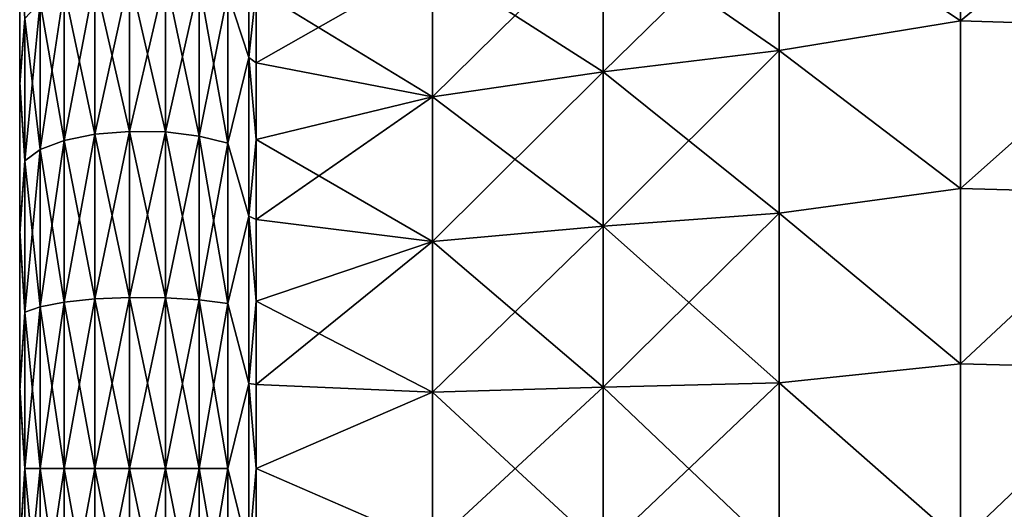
# Model space of a CAD drawing. Header units: millimetres. Extents: x -139 to 139, y -32 to 1264.
# Tile 141 of 256: x -57 to -42.78, y 654.41 to 661.49. Entities that reach past the tile are written whole.
import ezdxf

# ---------------------------------------------------------------- set-up
doc = ezdxf.new("R2010")
doc.units = ezdxf.units.MM
doc.header["$LTSCALE"] = 26.699852
for name, color, linetype in [('297', 7, 'CONTINUOUS'), ('298', 7, 'CONTINUOUS'), ('299', 7, 'CONTINUOUS'), ('300', 7, 'CONTINUOUS'), ('301', 7, 'CONTINUOUS'), ('302', 7, 'CONTINUOUS'), ('303', 7, 'CONTINUOUS')]:
    doc.layers.add(name, color=color, linetype=linetype)

msp = doc.modelspace()

# ---------------------------------------------------------------- linework, layer by layer
at = {"layer": '297', "color": 7, "linetype": 'CONTINUOUS'}
for points in [[(-57, 662.538, -14.471), (-57, 660.583, -15.684), (-57, 662.525, 5.481), (-57, 662.538, -14.471)], [(-57, 662.525, 5.481), (-57, 660.583, -15.684), (-57, 660.553, 6.699), (-57, 662.525, 5.481)], [(-57, 660.583, -15.684), (-57, 658.44, -16.517), (-57, 660.553, 6.699), (-57, 660.583, -15.684)], [(-57, 660.553, 6.699), (-57, 658.44, -16.517), (-57, 658.395, 7.53), (-57, 660.553, 6.699)], [(-57, 658.44, -16.517), (-57, 656.178, -16.944), (-57, 658.395, 7.53), (-57, 658.44, -16.517)], [(-57, 658.395, 7.53), (-57, 656.178, -16.944), (-57, 656.125, 7.949), (-57, 658.395, 7.53)], [(-57, 656.178, -16.944), (-57, 653.875, -16.949), (-57, 656.125, 7.949), (-57, 656.178, -16.944)], [(-57, 656.125, 7.949), (-57, 653.875, -16.949), (-57, 653.822, 7.944), (-57, 656.125, 7.949)]]:
    msp.add_3dface(points, dxfattribs=at)
at = {"layer": '298', "color": 7, "linetype": 'CONTINUOUS'}
for points in [[(-43.407, 663.711, 8.264), (-46.028, 663.226, 8.091), (-43.407, 661.47, 9.534), (-43.407, 663.711, 8.264)], [(-43.407, 663.711, 8.264), (-43.407, 661.47, 9.534), (-40.773, 663.63, 8.294), (-43.407, 663.711, 8.264)], [(-40.773, 663.63, 8.294), (-43.407, 661.47, 9.534), (-40.773, 661.39, 9.547), (-40.773, 663.63, 8.294)], [(-48.569, 662.807, 7.45), (-48.569, 660.734, 8.572), (-46.028, 663.226, 8.091), (-48.569, 662.807, 7.45)], [(-46.028, 663.226, 8.091), (-48.569, 660.734, 8.572), (-46.028, 661.041, 9.273), (-46.028, 663.226, 8.091)], [(-46.028, 663.226, 8.091), (-46.028, 661.041, 9.273), (-43.407, 661.47, 9.534), (-46.028, 663.226, 8.091)], [(-51.036, 662.313, 6.693), (-51.036, 660.371, 7.744), (-48.569, 662.807, 7.45), (-51.036, 662.313, 6.693)], [(-48.569, 662.807, 7.45), (-51.036, 660.371, 7.744), (-48.569, 660.734, 8.572), (-48.569, 662.807, 7.45)], [(-51.036, 660.371, 7.744), (-51.036, 662.313, 6.693), (-53.586, 660.866, 7.28), (-51.036, 660.371, 7.744)], [(-53.586, 660.866, 7.28), (-51.036, 662.313, 6.693), (-53.586, 661.928, 6.689), (-53.586, 660.866, 7.28)], [(-43.407, 661.47, 9.534), (-46.028, 661.041, 9.273), (-43.407, 659.049, 10.413), (-43.407, 661.47, 9.534)], [(-43.407, 661.47, 9.534), (-43.407, 659.049, 10.413), (-40.773, 661.39, 9.547), (-43.407, 661.47, 9.534)], [(-40.773, 661.39, 9.547), (-43.407, 659.049, 10.413), (-40.773, 658.974, 10.412), (-40.773, 661.39, 9.547)], [(-48.569, 660.734, 8.572), (-48.569, 658.504, 9.338), (-46.028, 661.041, 9.273), (-48.569, 660.734, 8.572)], [(-46.028, 661.041, 9.273), (-48.569, 658.504, 9.338), (-46.028, 658.692, 10.08), (-46.028, 661.041, 9.273)], [(-46.028, 661.041, 9.273), (-46.028, 658.692, 10.08), (-43.407, 659.049, 10.413), (-46.028, 661.041, 9.273)], [(-53.586, 659.754, 7.771), (-51.036, 660.371, 7.744), (-53.586, 660.866, 7.28), (-53.586, 659.754, 7.771)], [(-51.036, 660.371, 7.744), (-51.036, 658.282, 8.461), (-48.569, 660.734, 8.572), (-51.036, 660.371, 7.744)], [(-48.569, 660.734, 8.572), (-51.036, 658.282, 8.461), (-48.569, 658.504, 9.338), (-48.569, 660.734, 8.572)], [(-51.036, 658.282, 8.461), (-51.036, 660.371, 7.744), (-53.586, 658.602, 8.158), (-51.036, 658.282, 8.461)], [(-53.586, 658.602, 8.158), (-51.036, 660.371, 7.744), (-53.586, 659.754, 7.771), (-53.586, 658.602, 8.158)], [(-43.407, 659.049, 10.413), (-46.028, 658.692, 10.08), (-43.407, 656.515, 10.879), (-43.407, 659.049, 10.413)], [(-43.407, 659.049, 10.413), (-43.407, 656.515, 10.879), (-40.773, 658.974, 10.412), (-43.407, 659.049, 10.413)], [(-40.773, 658.974, 10.412), (-43.407, 656.515, 10.879), (-40.773, 656.448, 10.864), (-40.773, 658.974, 10.412)], [(-53.586, 657.418, 8.436), (-51.036, 658.282, 8.461), (-53.586, 658.602, 8.158), (-53.586, 657.418, 8.436)], [(-48.569, 658.504, 9.338), (-48.569, 656.179, 9.726), (-46.028, 658.692, 10.08), (-48.569, 658.504, 9.338)], [(-46.028, 658.692, 10.08), (-48.569, 656.179, 9.726), (-46.028, 656.242, 10.488), (-46.028, 658.692, 10.08)], [(-46.028, 658.692, 10.08), (-46.028, 656.242, 10.488), (-43.407, 656.515, 10.879), (-46.028, 658.692, 10.08)], [(-51.036, 658.282, 8.461), (-51.036, 656.104, 8.824), (-48.569, 658.504, 9.338), (-51.036, 658.282, 8.461)], [(-48.569, 658.504, 9.338), (-51.036, 656.104, 8.824), (-48.569, 656.179, 9.726), (-48.569, 658.504, 9.338)], [(-51.036, 656.104, 8.824), (-51.036, 658.282, 8.461), (-53.586, 656.214, 8.604), (-51.036, 656.104, 8.824)], [(-53.586, 656.214, 8.604), (-51.036, 658.282, 8.461), (-53.586, 657.418, 8.436), (-53.586, 656.214, 8.604)], [(-43.407, 656.515, 10.879), (-46.028, 656.242, 10.488), (-43.407, 653.939, 10.917), (-43.407, 656.515, 10.879)], [(-43.407, 656.515, 10.879), (-43.407, 653.939, 10.917), (-40.773, 656.448, 10.864), (-43.407, 656.515, 10.879)], [(-40.773, 656.448, 10.864), (-43.407, 653.939, 10.917), (-40.773, 653.882, 10.892), (-40.773, 656.448, 10.864)], [(-53.586, 655, 8.66), (-51.036, 656.104, 8.824), (-53.586, 656.214, 8.604), (-53.586, 655, 8.66)], [(-51.036, 656.104, 8.824), (-51.036, 653.896, 8.824), (-48.569, 656.179, 9.726), (-51.036, 656.104, 8.824)], [(-48.569, 656.179, 9.726), (-51.036, 653.896, 8.824), (-48.569, 653.821, 9.726), (-48.569, 656.179, 9.726)], [(-48.569, 656.179, 9.726), (-48.569, 653.821, 9.726), (-46.028, 656.242, 10.488), (-48.569, 656.179, 9.726)], [(-46.028, 656.242, 10.488), (-48.569, 653.821, 9.726), (-46.028, 653.758, 10.488), (-46.028, 656.242, 10.488)], [(-46.028, 656.242, 10.488), (-46.028, 653.758, 10.488), (-43.407, 653.939, 10.917), (-46.028, 656.242, 10.488)], [(-51.036, 653.896, 8.824), (-51.036, 656.104, 8.824), (-53.586, 655, 8.66), (-51.036, 653.896, 8.824)], [(-53.586, 653.786, 8.604), (-51.036, 653.896, 8.824), (-53.586, 655, 8.66), (-53.586, 653.786, 8.604)]]:
    msp.add_3dface(points, dxfattribs=at)
at = {"layer": '299', "color": 7, "linetype": 'CONTINUOUS'}
for points in [[(-43.407, 663.711, -17.264), (-43.407, 661.47, -18.534), (-46.028, 663.226, -17.091), (-43.407, 663.711, -17.264)], [(-43.407, 663.711, -17.264), (-40.773, 663.63, -17.294), (-43.407, 661.47, -18.534), (-43.407, 663.711, -17.264)], [(-40.773, 663.63, -17.294), (-40.773, 661.39, -18.547), (-43.407, 661.47, -18.534), (-40.773, 663.63, -17.294)], [(-46.028, 663.226, -17.091), (-46.028, 661.041, -18.273), (-48.569, 662.807, -16.45), (-46.028, 663.226, -17.091)], [(-46.028, 663.226, -17.091), (-43.407, 661.47, -18.534), (-46.028, 661.041, -18.273), (-46.028, 663.226, -17.091)], [(-48.569, 660.734, -17.572), (-51.036, 662.313, -15.693), (-48.569, 662.807, -16.45), (-48.569, 660.734, -17.572)], [(-46.028, 661.041, -18.273), (-48.569, 660.734, -17.572), (-48.569, 662.807, -16.45), (-46.028, 661.041, -18.273)], [(-51.036, 660.371, -16.744), (-53.586, 661.928, -15.689), (-51.036, 662.313, -15.693), (-51.036, 660.371, -16.744)], [(-51.036, 660.371, -16.744), (-51.036, 662.313, -15.693), (-48.569, 660.734, -17.572), (-51.036, 660.371, -16.744)], [(-53.586, 660.866, -16.28), (-53.586, 661.928, -15.689), (-51.036, 660.371, -16.744), (-53.586, 660.866, -16.28)], [(-43.407, 661.47, -18.534), (-43.407, 659.049, -19.413), (-46.028, 661.041, -18.273), (-43.407, 661.47, -18.534)], [(-43.407, 661.47, -18.534), (-40.773, 661.39, -18.547), (-43.407, 659.049, -19.413), (-43.407, 661.47, -18.534)], [(-40.773, 661.39, -18.547), (-40.773, 658.974, -19.412), (-43.407, 659.049, -19.413), (-40.773, 661.39, -18.547)], [(-46.028, 661.041, -18.273), (-46.028, 658.692, -19.08), (-48.569, 660.734, -17.572), (-46.028, 661.041, -18.273)], [(-46.028, 661.041, -18.273), (-43.407, 659.049, -19.413), (-46.028, 658.692, -19.08), (-46.028, 661.041, -18.273)], [(-53.586, 659.754, -16.771), (-53.586, 660.866, -16.28), (-51.036, 660.371, -16.744), (-53.586, 659.754, -16.771)], [(-48.569, 658.504, -18.338), (-51.036, 660.371, -16.744), (-48.569, 660.734, -17.572), (-48.569, 658.504, -18.338)], [(-46.028, 658.692, -19.08), (-48.569, 658.504, -18.338), (-48.569, 660.734, -17.572), (-46.028, 658.692, -19.08)], [(-51.036, 658.282, -17.461), (-53.586, 659.754, -16.771), (-51.036, 660.371, -16.744), (-51.036, 658.282, -17.461)], [(-51.036, 658.282, -17.461), (-51.036, 660.371, -16.744), (-48.569, 658.504, -18.338), (-51.036, 658.282, -17.461)], [(-53.586, 658.601, -17.158), (-53.586, 659.754, -16.771), (-51.036, 658.282, -17.461), (-53.586, 658.601, -17.158)], [(-43.407, 659.049, -19.413), (-43.407, 656.515, -19.879), (-46.028, 658.692, -19.08), (-43.407, 659.049, -19.413)], [(-43.407, 659.049, -19.413), (-40.773, 658.974, -19.412), (-43.407, 656.515, -19.879), (-43.407, 659.049, -19.413)], [(-40.773, 658.974, -19.412), (-40.773, 656.448, -19.864), (-43.407, 656.515, -19.879), (-40.773, 658.974, -19.412)], [(-53.586, 657.418, -17.436), (-53.586, 658.601, -17.158), (-51.036, 658.282, -17.461), (-53.586, 657.418, -17.436)], [(-46.028, 658.692, -19.08), (-46.028, 656.242, -19.488), (-48.569, 658.504, -18.338), (-46.028, 658.692, -19.08)], [(-46.028, 658.692, -19.08), (-43.407, 656.515, -19.879), (-46.028, 656.242, -19.488), (-46.028, 658.692, -19.08)], [(-48.569, 656.179, -18.726), (-51.036, 658.282, -17.461), (-48.569, 658.504, -18.338), (-48.569, 656.179, -18.726)], [(-46.028, 656.242, -19.488), (-48.569, 656.179, -18.726), (-48.569, 658.504, -18.338), (-46.028, 656.242, -19.488)], [(-51.036, 656.104, -17.824), (-53.586, 657.418, -17.436), (-51.036, 658.282, -17.461), (-51.036, 656.104, -17.824)], [(-51.036, 656.104, -17.824), (-51.036, 658.282, -17.461), (-48.569, 656.179, -18.726), (-51.036, 656.104, -17.824)], [(-53.586, 656.214, -17.604), (-53.586, 657.418, -17.436), (-51.036, 656.104, -17.824), (-53.586, 656.214, -17.604)], [(-43.407, 656.515, -19.879), (-43.407, 653.939, -19.917), (-46.028, 656.242, -19.488), (-43.407, 656.515, -19.879)], [(-43.407, 656.515, -19.879), (-40.773, 656.448, -19.864), (-43.407, 653.939, -19.917), (-43.407, 656.515, -19.879)], [(-40.773, 656.448, -19.864), (-40.773, 653.882, -19.892), (-43.407, 653.939, -19.917), (-40.773, 656.448, -19.864)], [(-53.586, 655, -17.66), (-53.586, 656.214, -17.604), (-51.036, 656.104, -17.824), (-53.586, 655, -17.66)], [(-48.569, 653.821, -18.726), (-51.036, 656.104, -17.824), (-48.569, 656.179, -18.726), (-48.569, 653.821, -18.726)], [(-46.028, 656.242, -19.488), (-46.028, 653.758, -19.488), (-48.569, 656.179, -18.726), (-46.028, 656.242, -19.488)], [(-46.028, 653.758, -19.488), (-48.569, 653.821, -18.726), (-48.569, 656.179, -18.726), (-46.028, 653.758, -19.488)], [(-46.028, 656.242, -19.488), (-43.407, 653.939, -19.917), (-46.028, 653.758, -19.488), (-46.028, 656.242, -19.488)], [(-51.036, 653.896, -17.824), (-53.586, 655, -17.66), (-51.036, 656.104, -17.824), (-51.036, 653.896, -17.824)], [(-51.036, 653.896, -17.824), (-51.036, 656.104, -17.824), (-48.569, 653.821, -18.726), (-51.036, 653.896, -17.824)], [(-53.586, 653.786, -17.604), (-53.586, 655, -17.66), (-51.036, 653.896, -17.824), (-53.586, 653.786, -17.604)]]:
    msp.add_3dface(points, dxfattribs=at)
at = {"layer": '300', "color": 7, "linetype": 'CONTINUOUS'}
for points in [[(-53.689, 663.034, -15.139), (-53.586, 661.928, -15.689), (-53.689, 660.942, -16.434), (-53.689, 663.034, -15.139)], [(-53.586, 661.928, -15.689), (-53.586, 660.866, -16.28), (-53.689, 660.942, -16.434), (-53.586, 661.928, -15.689)], [(-53.586, 660.866, -16.28), (-53.586, 659.754, -16.771), (-53.689, 660.942, -16.434), (-53.586, 660.866, -16.28)], [(-53.689, 660.942, -16.434), (-53.586, 659.754, -16.771), (-53.689, 658.648, -17.323), (-53.689, 660.942, -16.434)], [(-53.586, 659.754, -16.771), (-53.586, 658.601, -17.158), (-53.689, 658.648, -17.323), (-53.586, 659.754, -16.771)], [(-53.586, 658.601, -17.158), (-53.586, 657.418, -17.436), (-53.689, 658.648, -17.323), (-53.586, 658.601, -17.158)], [(-53.689, 658.648, -17.323), (-53.586, 657.418, -17.436), (-53.689, 656.23, -17.775), (-53.689, 658.648, -17.323)], [(-53.586, 657.418, -17.436), (-53.586, 656.214, -17.604), (-53.689, 656.23, -17.775), (-53.586, 657.418, -17.436)], [(-53.586, 656.214, -17.604), (-53.586, 655, -17.66), (-53.689, 656.23, -17.775), (-53.586, 656.214, -17.604)], [(-53.689, 656.23, -17.775), (-53.586, 655, -17.66), (-53.689, 653.77, -17.775), (-53.689, 656.23, -17.775)], [(-53.586, 655, -17.66), (-53.586, 653.786, -17.604), (-53.689, 653.77, -17.775), (-53.586, 655, -17.66)]]:
    msp.add_3dface(points, dxfattribs=at)
at = {"layer": '301', "color": 7, "linetype": 'CONTINUOUS'}
for points in [[(-53.689, 660.942, 7.434), (-53.586, 661.928, 6.689), (-53.689, 663.034, 6.139), (-53.689, 660.942, 7.434)], [(-53.586, 660.866, 7.28), (-53.586, 661.928, 6.689), (-53.689, 660.942, 7.434), (-53.586, 660.866, 7.28)], [(-53.586, 659.754, 7.771), (-53.586, 660.866, 7.28), (-53.689, 660.942, 7.434), (-53.586, 659.754, 7.771)], [(-53.689, 658.648, 8.323), (-53.586, 659.754, 7.771), (-53.689, 660.942, 7.434), (-53.689, 658.648, 8.323)], [(-53.586, 658.602, 8.158), (-53.586, 659.754, 7.771), (-53.689, 658.648, 8.323), (-53.586, 658.602, 8.158)], [(-53.586, 657.418, 8.436), (-53.586, 658.602, 8.158), (-53.689, 658.648, 8.323), (-53.586, 657.418, 8.436)], [(-53.689, 656.23, 8.775), (-53.586, 657.418, 8.436), (-53.689, 658.648, 8.323), (-53.689, 656.23, 8.775)], [(-53.586, 656.214, 8.604), (-53.586, 657.418, 8.436), (-53.689, 656.23, 8.775), (-53.586, 656.214, 8.604)], [(-53.586, 655, 8.66), (-53.586, 656.214, 8.604), (-53.689, 656.23, 8.775), (-53.586, 655, 8.66)], [(-53.689, 653.77, 8.775), (-53.586, 655, 8.66), (-53.689, 656.23, 8.775), (-53.689, 653.77, 8.775)], [(-53.586, 653.786, 8.604), (-53.586, 655, 8.66), (-53.689, 653.77, 8.775), (-53.586, 653.786, 8.604)]]:
    msp.add_3dface(points, dxfattribs=at)
at = {"layer": '302', "color": 7, "linetype": 'CONTINUOUS'}
for points in [[(-53.689, 660.942, 7.434), (-53.689, 663.034, 6.139), (-53.994, 661.872, 7.402), (-53.689, 660.942, 7.434)], [(-57, 662.525, 5.481), (-57, 660.553, 6.699), (-56.924, 661.505, 6.768), (-57, 662.525, 5.481)], [(-55.412, 659.874, 8.892), (-55.412, 662.126, 7.842), (-55.913, 659.831, 8.774), (-55.412, 659.874, 8.892)], [(-55.913, 659.831, 8.774), (-55.412, 662.126, 7.842), (-55.913, 662.063, 7.734), (-55.913, 659.831, 8.774)], [(-55.412, 659.874, 8.892), (-54.896, 662.113, 7.82), (-55.412, 662.126, 7.842), (-55.412, 659.874, 8.892)], [(-54.896, 659.866, 8.868), (-54.896, 662.113, 7.82), (-55.412, 659.874, 8.892), (-54.896, 659.866, 8.868)], [(-54.896, 659.866, 8.868), (-54.409, 662.026, 7.669), (-54.896, 662.113, 7.82), (-54.896, 659.866, 8.868)], [(-55.913, 659.831, 8.774), (-55.913, 662.063, 7.734), (-56.356, 659.741, 8.525), (-55.913, 659.831, 8.774)], [(-56.356, 659.741, 8.525), (-55.913, 662.063, 7.734), (-56.356, 661.93, 7.504), (-56.356, 659.741, 8.525)], [(-54.409, 659.806, 8.704), (-54.409, 662.026, 7.669), (-54.896, 659.866, 8.868), (-54.409, 659.806, 8.704)], [(-54.409, 659.806, 8.704), (-53.994, 661.872, 7.402), (-54.409, 662.026, 7.669), (-54.409, 659.806, 8.704)], [(-56.356, 659.741, 8.525), (-56.356, 661.93, 7.504), (-56.703, 659.61, 8.165), (-56.356, 659.741, 8.525)], [(-56.703, 659.61, 8.165), (-56.356, 661.93, 7.504), (-56.703, 661.739, 7.172), (-56.703, 659.61, 8.165)], [(-53.994, 659.701, 8.415), (-53.994, 661.872, 7.402), (-54.409, 659.806, 8.704), (-53.994, 659.701, 8.415)], [(-53.994, 659.701, 8.415), (-53.689, 660.942, 7.434), (-53.994, 661.872, 7.402), (-53.994, 659.701, 8.415)], [(-56.703, 659.61, 8.165), (-56.703, 661.739, 7.172), (-56.924, 659.45, 7.726), (-56.703, 659.61, 8.165)], [(-56.924, 659.45, 7.726), (-56.703, 661.739, 7.172), (-56.924, 661.505, 6.768), (-56.924, 659.45, 7.726)], [(-57, 660.553, 6.699), (-56.924, 659.45, 7.726), (-56.924, 661.505, 6.768), (-57, 660.553, 6.699)], [(-53.689, 658.648, 8.323), (-53.689, 660.942, 7.434), (-53.994, 659.701, 8.415), (-53.689, 658.648, 8.323)], [(-57, 660.553, 6.699), (-57, 658.395, 7.53), (-56.924, 659.45, 7.726), (-57, 660.553, 6.699)], [(-55.412, 657.475, 9.535), (-55.412, 659.874, 8.892), (-55.913, 657.453, 9.412), (-55.412, 657.475, 9.535)], [(-55.913, 657.453, 9.412), (-55.412, 659.874, 8.892), (-55.913, 659.831, 8.774), (-55.913, 657.453, 9.412)], [(-55.412, 657.475, 9.535), (-54.896, 659.866, 8.868), (-55.412, 659.874, 8.892), (-55.412, 657.475, 9.535)], [(-54.896, 657.47, 9.51), (-54.896, 659.866, 8.868), (-55.412, 657.475, 9.535), (-54.896, 657.47, 9.51)], [(-54.896, 657.47, 9.51), (-54.409, 659.806, 8.704), (-54.896, 659.866, 8.868), (-54.896, 657.47, 9.51)], [(-56.356, 657.407, 9.15), (-56.356, 659.741, 8.525), (-56.703, 657.34, 8.773), (-56.356, 657.407, 9.15)], [(-56.703, 657.34, 8.773), (-56.356, 659.741, 8.525), (-56.703, 659.61, 8.165), (-56.703, 657.34, 8.773)], [(-55.913, 657.453, 9.412), (-55.913, 659.831, 8.774), (-56.356, 657.407, 9.15), (-55.913, 657.453, 9.412)], [(-56.356, 657.407, 9.15), (-55.913, 659.831, 8.774), (-56.356, 659.741, 8.525), (-56.356, 657.407, 9.15)], [(-54.409, 657.44, 9.338), (-54.409, 659.806, 8.704), (-54.896, 657.47, 9.51), (-54.409, 657.44, 9.338)], [(-54.409, 657.44, 9.338), (-53.994, 659.701, 8.415), (-54.409, 659.806, 8.704), (-54.409, 657.44, 9.338)], [(-53.994, 657.387, 9.035), (-53.994, 659.701, 8.415), (-54.409, 657.44, 9.338), (-53.994, 657.387, 9.035)], [(-53.994, 657.387, 9.035), (-53.689, 658.648, 8.323), (-53.994, 659.701, 8.415), (-53.994, 657.387, 9.035)], [(-56.703, 657.34, 8.773), (-56.703, 659.61, 8.165), (-56.924, 657.259, 8.313), (-56.703, 657.34, 8.773)], [(-56.924, 657.259, 8.313), (-56.703, 659.61, 8.165), (-56.924, 659.45, 7.726), (-56.924, 657.259, 8.313)], [(-57, 658.395, 7.53), (-56.924, 657.259, 8.313), (-56.924, 659.45, 7.726), (-57, 658.395, 7.53)], [(-53.689, 656.23, 8.775), (-53.689, 658.648, 8.323), (-53.994, 657.387, 9.035), (-53.689, 656.23, 8.775)], [(-57, 658.395, 7.53), (-57, 656.125, 7.949), (-56.924, 657.259, 8.313), (-57, 658.395, 7.53)], [(-55.913, 655, 9.626), (-55.913, 657.453, 9.412), (-56.356, 655, 9.361), (-55.913, 655, 9.626)], [(-56.356, 655, 9.361), (-55.913, 657.453, 9.412), (-56.356, 657.407, 9.15), (-56.356, 655, 9.361)], [(-55.412, 655, 9.752), (-55.412, 657.475, 9.535), (-55.913, 655, 9.626), (-55.412, 655, 9.752)], [(-55.913, 655, 9.626), (-55.412, 657.475, 9.535), (-55.913, 657.453, 9.412), (-55.913, 655, 9.626)], [(-55.412, 655, 9.752), (-54.896, 657.47, 9.51), (-55.412, 657.475, 9.535), (-55.412, 655, 9.752)], [(-54.896, 655, 9.726), (-54.896, 657.47, 9.51), (-55.412, 655, 9.752), (-54.896, 655, 9.726)], [(-54.896, 655, 9.726), (-54.409, 657.44, 9.338), (-54.896, 657.47, 9.51), (-54.896, 655, 9.726)], [(-54.409, 655, 9.552), (-54.409, 657.44, 9.338), (-54.896, 655, 9.726), (-54.409, 655, 9.552)], [(-54.409, 655, 9.552), (-53.994, 657.387, 9.035), (-54.409, 657.44, 9.338), (-54.409, 655, 9.552)], [(-56.703, 655, 8.978), (-56.703, 657.34, 8.773), (-56.924, 655, 8.511), (-56.703, 655, 8.978)], [(-56.924, 655, 8.511), (-56.703, 657.34, 8.773), (-56.924, 657.259, 8.313), (-56.924, 655, 8.511)], [(-56.356, 655, 9.361), (-56.356, 657.407, 9.15), (-56.703, 655, 8.978), (-56.356, 655, 9.361)], [(-56.703, 655, 8.978), (-56.356, 657.407, 9.15), (-56.703, 657.34, 8.773), (-56.703, 655, 8.978)], [(-53.994, 655, 9.243), (-53.994, 657.387, 9.035), (-54.409, 655, 9.552), (-53.994, 655, 9.243)], [(-53.994, 655, 9.243), (-53.689, 656.23, 8.775), (-53.994, 657.387, 9.035), (-53.994, 655, 9.243)], [(-57, 656.125, 7.949), (-56.924, 655, 8.511), (-56.924, 657.259, 8.313), (-57, 656.125, 7.949)], [(-53.689, 653.77, 8.775), (-53.689, 656.23, 8.775), (-53.994, 655, 9.243), (-53.689, 653.77, 8.775)], [(-57, 656.125, 7.949), (-57, 653.822, 7.944), (-56.924, 655, 8.511), (-57, 656.125, 7.949)], [(-57, 653.822, 7.944), (-56.924, 652.741, 8.313), (-56.924, 655, 8.511), (-57, 653.822, 7.944)], [(-56.703, 652.66, 8.773), (-56.703, 655, 8.978), (-56.924, 652.741, 8.313), (-56.703, 652.66, 8.773)], [(-56.924, 652.741, 8.313), (-56.703, 655, 8.978), (-56.924, 655, 8.511), (-56.924, 652.741, 8.313)], [(-56.356, 652.593, 9.15), (-56.356, 655, 9.361), (-56.703, 652.66, 8.773), (-56.356, 652.593, 9.15)], [(-56.703, 652.66, 8.773), (-56.356, 655, 9.361), (-56.703, 655, 8.978), (-56.703, 652.66, 8.773)], [(-55.913, 652.547, 9.412), (-55.913, 655, 9.626), (-56.356, 652.593, 9.15), (-55.913, 652.547, 9.412)], [(-56.356, 652.593, 9.15), (-55.913, 655, 9.626), (-56.356, 655, 9.361), (-56.356, 652.593, 9.15)], [(-55.412, 652.525, 9.535), (-55.412, 655, 9.752), (-55.913, 652.547, 9.412), (-55.412, 652.525, 9.535)], [(-55.913, 652.547, 9.412), (-55.412, 655, 9.752), (-55.913, 655, 9.626), (-55.913, 652.547, 9.412)], [(-54.896, 652.53, 9.51), (-54.896, 655, 9.726), (-55.412, 652.525, 9.535), (-54.896, 652.53, 9.51)], [(-55.412, 652.525, 9.535), (-54.896, 655, 9.726), (-55.412, 655, 9.752), (-55.412, 652.525, 9.535)], [(-54.409, 652.56, 9.338), (-54.409, 655, 9.552), (-54.896, 652.53, 9.51), (-54.409, 652.56, 9.338)], [(-54.896, 652.53, 9.51), (-54.409, 655, 9.552), (-54.896, 655, 9.726), (-54.896, 652.53, 9.51)], [(-53.994, 652.613, 9.035), (-53.994, 655, 9.243), (-54.409, 652.56, 9.338), (-53.994, 652.613, 9.035)], [(-54.409, 652.56, 9.338), (-53.994, 655, 9.243), (-54.409, 655, 9.552), (-54.409, 652.56, 9.338)], [(-53.994, 652.613, 9.035), (-53.689, 653.77, 8.775), (-53.994, 655, 9.243), (-53.994, 652.613, 9.035)]]:
    msp.add_3dface(points, dxfattribs=at)
at = {"layer": '303', "color": 7, "linetype": 'CONTINUOUS'}
for points in [[(-53.689, 663.034, -15.139), (-53.689, 660.942, -16.434), (-53.994, 661.872, -16.402), (-53.689, 663.034, -15.139)], [(-57, 660.583, -15.684), (-57, 662.538, -14.471), (-56.924, 661.505, -15.768), (-57, 660.583, -15.684)], [(-55.412, 662.126, -16.842), (-55.412, 659.874, -17.892), (-55.913, 662.063, -16.734), (-55.412, 662.126, -16.842)], [(-54.896, 662.113, -16.82), (-54.896, 659.866, -17.868), (-55.412, 662.126, -16.842), (-54.896, 662.113, -16.82)], [(-55.412, 662.126, -16.842), (-54.896, 659.866, -17.868), (-55.412, 659.874, -17.892), (-55.412, 662.126, -16.842)], [(-54.409, 662.026, -16.669), (-54.409, 659.806, -17.704), (-54.896, 662.113, -16.82), (-54.409, 662.026, -16.669)], [(-54.896, 662.113, -16.82), (-54.409, 659.806, -17.704), (-54.896, 659.866, -17.868), (-54.896, 662.113, -16.82)], [(-55.913, 662.063, -16.734), (-55.913, 659.831, -17.774), (-56.356, 661.93, -16.504), (-55.913, 662.063, -16.734)], [(-55.913, 662.063, -16.734), (-55.412, 659.874, -17.892), (-55.913, 659.831, -17.774), (-55.913, 662.063, -16.734)], [(-53.994, 661.872, -16.402), (-53.994, 659.701, -17.415), (-54.409, 662.026, -16.669), (-53.994, 661.872, -16.402)], [(-54.409, 662.026, -16.669), (-53.994, 659.701, -17.415), (-54.409, 659.806, -17.704), (-54.409, 662.026, -16.669)], [(-56.356, 661.93, -16.504), (-56.356, 659.741, -17.525), (-56.703, 661.739, -16.172), (-56.356, 661.93, -16.504)], [(-56.356, 661.93, -16.504), (-55.913, 659.831, -17.774), (-56.356, 659.741, -17.525), (-56.356, 661.93, -16.504)], [(-53.994, 661.872, -16.402), (-53.689, 660.942, -16.434), (-53.994, 659.701, -17.415), (-53.994, 661.872, -16.402)], [(-56.703, 661.739, -16.172), (-56.703, 659.61, -17.165), (-56.924, 661.505, -15.768), (-56.703, 661.739, -16.172)], [(-56.703, 661.739, -16.172), (-56.356, 659.741, -17.525), (-56.703, 659.61, -17.165), (-56.703, 661.739, -16.172)], [(-57, 660.583, -15.684), (-56.924, 661.505, -15.768), (-56.924, 659.45, -16.726), (-57, 660.583, -15.684)], [(-56.924, 661.505, -15.768), (-56.703, 659.61, -17.165), (-56.924, 659.45, -16.726), (-56.924, 661.505, -15.768)], [(-53.689, 660.942, -16.434), (-53.689, 658.648, -17.323), (-53.994, 659.701, -17.415), (-53.689, 660.942, -16.434)], [(-57, 658.44, -16.517), (-57, 660.583, -15.684), (-56.924, 659.45, -16.726), (-57, 658.44, -16.517)], [(-55.412, 659.874, -17.892), (-55.412, 657.475, -18.535), (-55.913, 659.831, -17.774), (-55.412, 659.874, -17.892)], [(-54.896, 659.866, -17.868), (-54.896, 657.47, -18.51), (-55.412, 659.874, -17.892), (-54.896, 659.866, -17.868)], [(-55.412, 659.874, -17.892), (-54.896, 657.47, -18.51), (-55.412, 657.475, -18.535), (-55.412, 659.874, -17.892)], [(-54.409, 659.806, -17.704), (-54.409, 657.44, -18.338), (-54.896, 659.866, -17.868), (-54.409, 659.806, -17.704)], [(-54.896, 659.866, -17.868), (-54.409, 657.44, -18.338), (-54.896, 657.47, -18.51), (-54.896, 659.866, -17.868)], [(-56.356, 659.741, -17.525), (-56.356, 657.407, -18.15), (-56.703, 659.61, -17.165), (-56.356, 659.741, -17.525)], [(-55.913, 659.831, -17.774), (-55.913, 657.453, -18.412), (-56.356, 659.741, -17.525), (-55.913, 659.831, -17.774)], [(-56.356, 659.741, -17.525), (-55.913, 657.453, -18.412), (-56.356, 657.407, -18.15), (-56.356, 659.741, -17.525)], [(-55.913, 659.831, -17.774), (-55.412, 657.475, -18.535), (-55.913, 657.453, -18.412), (-55.913, 659.831, -17.774)], [(-53.994, 659.701, -17.415), (-53.994, 657.387, -18.035), (-54.409, 659.806, -17.704), (-53.994, 659.701, -17.415)], [(-54.409, 659.806, -17.704), (-53.994, 657.387, -18.035), (-54.409, 657.44, -18.338), (-54.409, 659.806, -17.704)], [(-53.994, 659.701, -17.415), (-53.689, 658.648, -17.323), (-53.994, 657.387, -18.035), (-53.994, 659.701, -17.415)], [(-56.703, 659.61, -17.165), (-56.703, 657.34, -17.773), (-56.924, 659.45, -16.726), (-56.703, 659.61, -17.165)], [(-56.703, 659.61, -17.165), (-56.356, 657.407, -18.15), (-56.703, 657.34, -17.773), (-56.703, 659.61, -17.165)], [(-57, 658.44, -16.517), (-56.924, 659.45, -16.726), (-56.924, 657.259, -17.313), (-57, 658.44, -16.517)], [(-56.924, 659.45, -16.726), (-56.703, 657.34, -17.773), (-56.924, 657.259, -17.313), (-56.924, 659.45, -16.726)], [(-53.689, 658.648, -17.323), (-53.689, 656.23, -17.775), (-53.994, 657.387, -18.035), (-53.689, 658.648, -17.323)], [(-57, 656.178, -16.944), (-57, 658.44, -16.517), (-56.924, 657.259, -17.313), (-57, 656.178, -16.944)], [(-55.913, 657.453, -18.412), (-55.913, 655, -18.626), (-56.356, 657.407, -18.15), (-55.913, 657.453, -18.412)], [(-55.412, 657.475, -18.535), (-55.412, 655, -18.752), (-55.913, 657.453, -18.412), (-55.412, 657.475, -18.535)], [(-55.913, 657.453, -18.412), (-55.412, 655, -18.752), (-55.913, 655, -18.626), (-55.913, 657.453, -18.412)], [(-54.896, 657.47, -18.51), (-54.896, 655, -18.726), (-55.412, 657.475, -18.535), (-54.896, 657.47, -18.51)], [(-55.412, 657.475, -18.535), (-54.896, 655, -18.726), (-55.412, 655, -18.752), (-55.412, 657.475, -18.535)], [(-54.409, 657.44, -18.338), (-54.409, 655, -18.552), (-54.896, 657.47, -18.51), (-54.409, 657.44, -18.338)], [(-54.896, 657.47, -18.51), (-54.409, 655, -18.552), (-54.896, 655, -18.726), (-54.896, 657.47, -18.51)], [(-53.994, 657.387, -18.035), (-53.994, 655, -18.243), (-54.409, 657.44, -18.338), (-53.994, 657.387, -18.035)], [(-54.409, 657.44, -18.338), (-53.994, 655, -18.243), (-54.409, 655, -18.552), (-54.409, 657.44, -18.338)], [(-56.703, 657.34, -17.773), (-56.703, 655, -17.978), (-56.924, 657.259, -17.313), (-56.703, 657.34, -17.773)], [(-56.356, 657.407, -18.15), (-56.356, 655, -18.361), (-56.703, 657.34, -17.773), (-56.356, 657.407, -18.15)], [(-56.703, 657.34, -17.773), (-56.356, 655, -18.361), (-56.703, 655, -17.978), (-56.703, 657.34, -17.773)], [(-56.356, 657.407, -18.15), (-55.913, 655, -18.626), (-56.356, 655, -18.361), (-56.356, 657.407, -18.15)], [(-53.994, 657.387, -18.035), (-53.689, 656.23, -17.775), (-53.994, 655, -18.243), (-53.994, 657.387, -18.035)], [(-57, 656.178, -16.944), (-56.924, 657.259, -17.313), (-56.924, 655, -17.511), (-57, 656.178, -16.944)], [(-56.924, 657.259, -17.313), (-56.703, 655, -17.978), (-56.924, 655, -17.511), (-56.924, 657.259, -17.313)], [(-57, 653.875, -16.949), (-57, 656.178, -16.944), (-56.924, 655, -17.511), (-57, 653.875, -16.949)], [(-53.689, 656.23, -17.775), (-53.689, 653.77, -17.775), (-53.994, 655, -18.243), (-53.689, 656.23, -17.775)], [(-57, 653.875, -16.949), (-56.924, 655, -17.511), (-56.924, 652.741, -17.313), (-57, 653.875, -16.949)], [(-56.703, 655, -17.978), (-56.703, 652.66, -17.773), (-56.924, 655, -17.511), (-56.703, 655, -17.978)], [(-56.924, 655, -17.511), (-56.703, 652.66, -17.773), (-56.924, 652.741, -17.313), (-56.924, 655, -17.511)], [(-56.356, 655, -18.361), (-56.356, 652.593, -18.15), (-56.703, 655, -17.978), (-56.356, 655, -18.361)], [(-56.703, 655, -17.978), (-56.356, 652.593, -18.15), (-56.703, 652.66, -17.773), (-56.703, 655, -17.978)], [(-55.913, 655, -18.626), (-55.913, 652.547, -18.412), (-56.356, 655, -18.361), (-55.913, 655, -18.626)], [(-56.356, 655, -18.361), (-55.913, 652.547, -18.412), (-56.356, 652.593, -18.15), (-56.356, 655, -18.361)], [(-55.412, 655, -18.752), (-55.412, 652.525, -18.535), (-55.913, 655, -18.626), (-55.412, 655, -18.752)], [(-55.913, 655, -18.626), (-55.412, 652.525, -18.535), (-55.913, 652.547, -18.412), (-55.913, 655, -18.626)], [(-54.896, 655, -18.726), (-54.896, 652.53, -18.51), (-55.412, 655, -18.752), (-54.896, 655, -18.726)], [(-55.412, 655, -18.752), (-54.896, 652.53, -18.51), (-55.412, 652.525, -18.535), (-55.412, 655, -18.752)], [(-54.409, 655, -18.552), (-54.409, 652.56, -18.338), (-54.896, 655, -18.726), (-54.409, 655, -18.552)], [(-54.896, 655, -18.726), (-54.409, 652.56, -18.338), (-54.896, 652.53, -18.51), (-54.896, 655, -18.726)], [(-53.994, 655, -18.243), (-53.994, 652.613, -18.035), (-54.409, 655, -18.552), (-53.994, 655, -18.243)], [(-54.409, 655, -18.552), (-53.994, 652.613, -18.035), (-54.409, 652.56, -18.338), (-54.409, 655, -18.552)], [(-53.994, 655, -18.243), (-53.689, 653.77, -17.775), (-53.994, 652.613, -18.035), (-53.994, 655, -18.243)]]:
    msp.add_3dface(points, dxfattribs=at)

doc.saveas('drawing.dxf')
